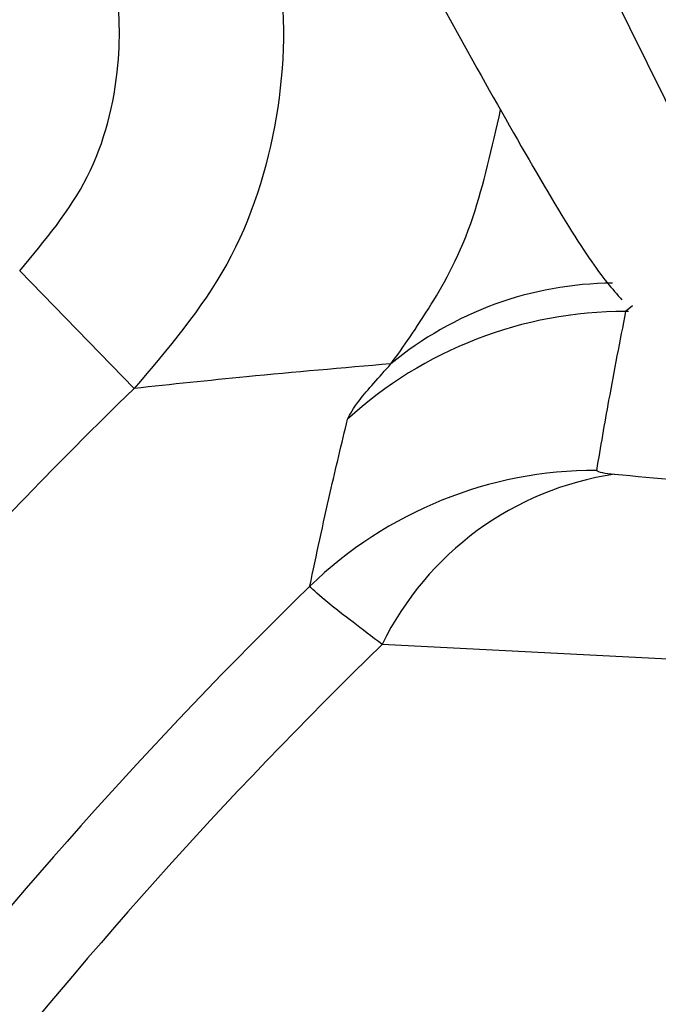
# Model space of a CAD drawing. Header units: millimetres. Extents: x 0 to 594, y 0 to 420.
# Tile 38 of 50: x 360.22 to 364.11, y 276.04 to 282.03. Entities that reach past the tile are written whole.
import ezdxf

# ---------------------------------------------------------------- set-up
doc = ezdxf.new("R2010")
doc.units = ezdxf.units.MM

msp = doc.modelspace()

# ---------------------------------------------------------------- linework, layer by layer
at = {"color": 7, "linetype": 'Continuous', "lineweight": 25}
for p, q in [((361.979926, 283.59201), (362.981238, 281.779005)), ((360.919214, 279.786412), (360.222975, 280.502311)), ((363.952958, 280.29016), (363.910632, 280.254901)), ((363.928164, 280.254901), (363.910632, 280.254901)), ((365.28676, 278.080558), (362.428725, 278.228653))]:
    msp.add_line(p, q, dxfattribs=at)
at = {"color": 7, "linetype": 'Continuous', "lineweight": 25, "flags": 128}
msp.add_lwpolyline([(365.280379, 279.266497), (364.47429, 280.895047), (363.828594, 282.199582)], dxfattribs=at)
at = {"color": 7, "linetype": 'Continuous', "lineweight": 25}
for centre, radius, start, end in [((363.845578, 278.291235), 2.136196, 90.3851661, 129.6505186), ((363.905717, 277.75394), 2.500966, 89.8874031, 132.4312207), ((382.617115, 257.475814), 31.121723, 134.2023658, 150), ((363.729002, 276.786762), 2.501401, 89.9017293, 134.0981706), ((364.1204, 277.40294), 1.882437, 98.4611016, 153.9828351), ((382.617115, 257.475814), 29.513845, 134.3431214, 150), ((382.617115, 257.475814), 28.952572, 134.2101239, 150), ((382.617115, 257.475814), 45, 153.219643, 266.780357)]:
    msp.add_arc(centre, radius, start, end, dxfattribs=at)
for points, knots in [([(361.502873, 283.285648), (361.620132, 282.988756), (361.854136, 282.396273), (361.827731, 281.430033), (361.537496, 280.51026), (361.125252, 280.027629), (360.919214, 279.786412)], [0, 0, 0, 0, 0.25095261, 0.50080633, 0.75050466, 1, 1, 1, 1]), ([(360.222975, 280.502311), (360.375552, 280.684421), (360.680697, 281.048631), (360.84565, 281.702133), (360.825954, 282.316578), (360.684824, 282.662173), (360.614066, 282.835442)], [0, 0, 0, 0, 0.27956725, 0.55911945, 0.77895841, 1, 1, 1, 1]), ([(362.981238, 281.779005), (363.114004, 281.54284), (363.378911, 281.071619), (363.709537, 280.529535), (363.829281, 280.392558), (363.887721, 280.325707)], [0, 0, 0, 0, 0.33966088, 0.67772485, 1, 1, 1, 1]), ([(362.482465, 279.936001), (362.558625, 280.041948), (362.702281, 280.241789), (362.982804, 280.740409), (363.0981, 281.252107), (363.149963, 281.482282)], [0, 0, 0, 0, 0.38301817, 0.72246506, 1, 1, 1, 1]), ([(363.910632, 280.254901), (363.875347, 280.074816), (363.812207, 279.752574), (363.757449, 279.430321), (363.733292, 279.288159)], [0, 0, 0, 0, 0.55884988, 1, 1, 1, 1]), ([(362.482465, 279.936001), (362.188664, 279.910847), (361.66402, 279.86593), (361.146794, 279.810709), (360.919214, 279.786412)], [0, 0, 0, 0, 0.55999998, 1, 1, 1, 1]), ([(362.218304, 279.599872), (362.234289, 279.631697), (362.266177, 279.695181), (362.410493, 279.855867), (362.482465, 279.936001)], [0, 0, 0, 0, 0.50129679, 1, 1, 1, 1]), ([(361.988303, 278.583139), (362.028925, 278.773075), (362.101464, 279.112246), (362.182603, 279.450875), (362.218304, 279.599872)], [0, 0, 0, 0, 0.55999998, 1, 1, 1, 1]), ([(363.733292, 279.288159), (363.739916, 279.283295), (363.751776, 279.274586), (363.815355, 279.267859), (363.843422, 279.264889)], [0, 0, 0, 0, 0.55853407, 1, 1, 1, 1]), ([(363.843422, 279.264889), (364.350689, 279.218176), (365.25653, 279.13476), (366.188641, 279.053574), (366.598775, 279.017852)], [0, 0, 0, 0, 0.55999491, 1, 1, 1, 1]), ([(362.428725, 278.228653), (362.306507, 278.321904), (362.06436, 278.506658), (362.013495, 278.557807), (361.988303, 278.583139)], [0, 0, 0, 0, 0.504727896, 1, 1, 1, 1]), ([(360.367757, 270.321487), (360.893218, 271.162778), (361.944139, 272.84536), (363.862167, 275.135002), (365.334509, 276.464562), (366.070681, 277.129341)], [0, 0, 0, 0, 0.3333333, 0.66666663, 1, 1, 1, 1])]:
    msp.add_open_spline(points, degree=3, knots=knots, dxfattribs=at)

doc.saveas('drawing.dxf')
